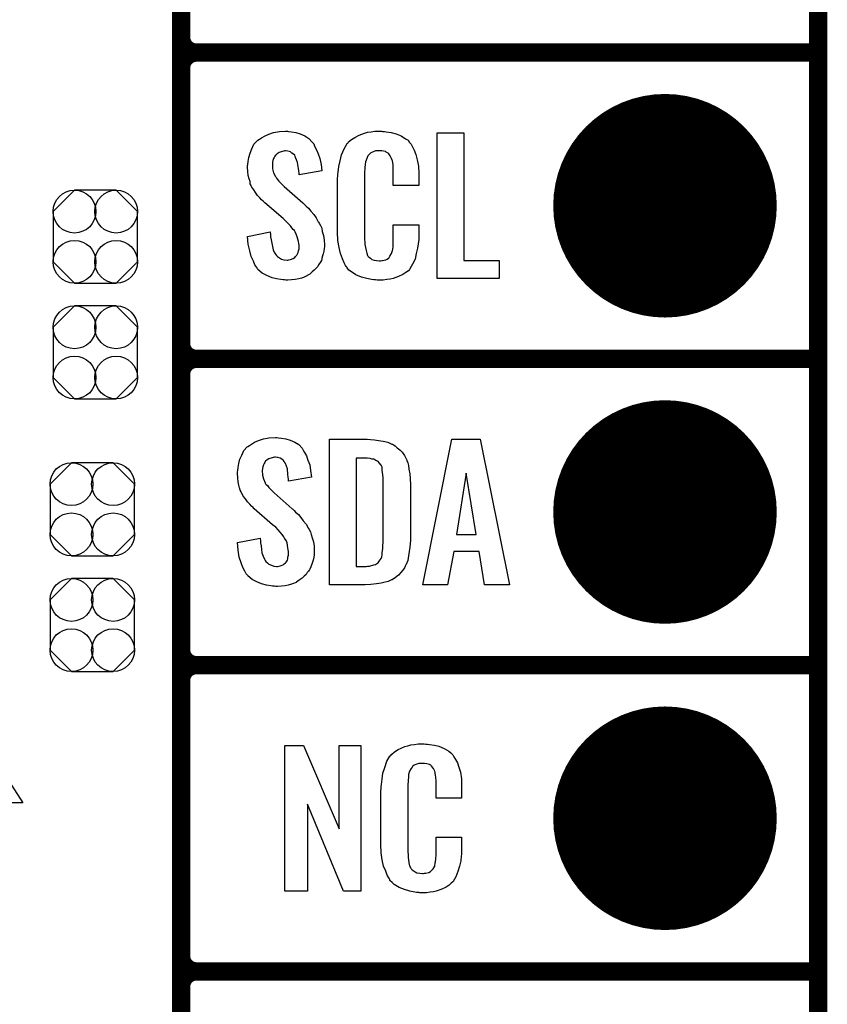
# Model space of a CAD drawing. Extents: x -0.07 to 0.95, y -0.15 to 1.54.
# Tile 6 of 23: x 0.69 to 0.95, y 0.04 to 0.36. Entities that reach past the tile are written whole.
import ezdxf

# ---------------------------------------------------------------- set-up
doc = ezdxf.new("R2010")
doc.units = 0
doc.layers.get('0').update_dxf_attribs({"linetype": 'CONTINUOUS'})
for name, color, linetype in [('gko', 6, 'CONTINUOUS'), ('gto', 2, 'CONTINUOUS'), ('gts', 1, 'CONTINUOUS')]:
    doc.layers.add(name, color=color, linetype=linetype)

# ---------------------------------------------------------------- blocks, each defined once
blk = doc.blocks.new('D38')
at = {"const_width": 0.003}
blk.add_lwpolyline([(-0.0015, 0, 1), (0.0015, 0, 1)], format="xyb", close=True, dxfattribs=at)
blk = doc.blocks.new('D67')
blk.add_lwpolyline([(0.0068, 0.0152), (-0.0068, 0.0152), (-0.0138, 0.0082), (-0.0138, -0.0082), (-0.0068, -0.0152), (0.0068, -0.0152), (0.0138, -0.0082), (0.0138, 0.0082)], close=True)
for centre in [(-0.0068, 0.0082), (0.0068, 0.0082), (-0.0068, -0.0082), (0.0068, -0.0082)]:
    blk.add_circle(centre, 0.007)
blk = doc.blocks.new('D48')
at = {"const_width": 0.0365}
blk.add_lwpolyline([(-0.01825, 0, 1), (0.01825, 0, 1)], format="xyb", close=True, dxfattribs=at)

msp = doc.modelspace()

# ---------------------------------------------------------------- linework, layer by layer
at = {"layer": 'gko', "color": 6, "const_width": 0.006}
msp.add_lwpolyline([(0.95, -0.05), (0.95, 1.45)], dxfattribs=at)
at = {"layer": 'gto', "color": 2, "const_width": 0.006}
for points in [[(0.742, -0.022), (0.742, 0.722)], [(0.742, 0.355), (0.742, 0.445)], [(0.742, 0.355), (0.742, 0.355)], [(0.742, 0.355), (0.742, 0.355)], [(0.747, 0.35), (0.747, 0.35)], [(0.747, 0.35), (0.747, 0.35)], [(0.747, 0.35), (0.747, 0.35)], [(0.747, 0.35), (0.747, 0.35)], [(0.747, 0.35), (0.95, 0.35)], [(0.747, 0.35), (0.95, 0.35)], [(0.742, 0.255), (0.742, 0.345)], [(0.742, 0.255), (0.742, 0.255)], [(0.742, 0.255), (0.742, 0.255)], [(0.747, 0.25), (0.747, 0.25)], [(0.747, 0.25), (0.747, 0.25)], [(0.747, 0.25), (0.747, 0.25)], [(0.747, 0.25), (0.747, 0.25)], [(0.747, 0.25), (0.95, 0.25)], [(0.747, 0.25), (0.95, 0.25)], [(0.742, 0.155), (0.742, 0.245)], [(0.742, 0.155), (0.742, 0.155)], [(0.742, 0.155), (0.742, 0.155)], [(0.747, 0.15), (0.747, 0.15)], [(0.747, 0.15), (0.747, 0.15)], [(0.747, 0.15), (0.747, 0.15)], [(0.747, 0.15), (0.747, 0.15)], [(0.747, 0.15), (0.95, 0.15)], [(0.747, 0.15), (0.95, 0.15)], [(0.742, 0.055), (0.742, 0.145)], [(0.742, 0.055), (0.742, 0.055)], [(0.742, 0.055), (0.742, 0.055)], [(0.747, 0.05), (0.747, 0.05)], [(0.747, 0.05), (0.747, 0.05)], [(0.747, 0.05), (0.747, 0.05)], [(0.747, 0.05), (0.747, 0.05)], [(0.747, 0.05), (0.95, 0.05)], [(0.747, 0.05), (0.95, 0.05)]]:
    msp.add_lwpolyline(points, dxfattribs=at)
for points in [[(0.742, 0.355, 0.414214), (0.747, 0.35)], [(0.747, 0.35, 0.414214), (0.742, 0.345)], [(0.747, 0.35, 0.414214), (0.742, 0.345)], [(0.742, 0.255, 0.414214), (0.747, 0.25)], [(0.747, 0.25, 0.414214), (0.742, 0.245)], [(0.747, 0.25, 0.414214), (0.742, 0.245)], [(0.742, 0.155, 0.414214), (0.747, 0.15)], [(0.747, 0.15, 0.414214), (0.742, 0.145)], [(0.747, 0.15, 0.414214), (0.742, 0.145)], [(0.742, 0.055, 0.414214), (0.747, 0.05)], [(0.747, 0.05, 0.414214), (0.742, 0.045)], [(0.747, 0.05, 0.414214), (0.742, 0.045)]]:
    msp.add_lwpolyline(points, format="xyb", dxfattribs=at)
at = {"layer": 'gto', "color": 2}
for points in [[(0.7771, 0.3242), (0.7781, 0.3241), (0.7795, 0.3239), (0.7809, 0.3235), (0.7824, 0.3228), (0.7837, 0.322), (0.7848, 0.3208), (0.7849, 0.3206), (0.7853, 0.3202), (0.7856, 0.3194), (0.7862, 0.3183), (0.7868, 0.3169), (0.7873, 0.3154), (0.7877, 0.3135), (0.788, 0.3114), (0.7805, 0.3101), (0.7805, 0.3103), (0.7805, 0.3107), (0.7804, 0.3114), (0.7803, 0.3122), (0.78, 0.3141), (0.7797, 0.315), (0.7794, 0.3158), (0.7794, 0.3159), (0.7793, 0.3161), (0.7791, 0.3165), (0.7787, 0.3168), (0.7782, 0.3172), (0.7777, 0.3176), (0.7769, 0.3178), (0.7761, 0.3179), (0.7758, 0.3179), (0.7755, 0.3178), (0.775, 0.3177), (0.774, 0.3174), (0.7734, 0.317), (0.773, 0.3166), (0.773, 0.3166), (0.7728, 0.3165), (0.7726, 0.3162), (0.7724, 0.3158), (0.7722, 0.3154), (0.772, 0.3148), (0.7719, 0.3142), (0.7719, 0.3134), (0.7719, 0.3133), (0.7719, 0.313), (0.7719, 0.3126), (0.7719, 0.312), (0.7722, 0.3108), (0.7728, 0.3095), (0.7729, 0.3094), (0.773, 0.3092), (0.7732, 0.309), (0.7735, 0.3086), (0.7739, 0.308), (0.7744, 0.3076), (0.775, 0.3069), (0.7757, 0.3063), (0.7817, 0.301), (0.7818, 0.3009), (0.7822, 0.3005), (0.7828, 0.2999), (0.7836, 0.2992), (0.7844, 0.2982), (0.7853, 0.2971), (0.7861, 0.296), (0.7868, 0.2948), (0.7869, 0.2946), (0.7871, 0.2943), (0.7875, 0.2935), (0.7879, 0.2927), (0.7881, 0.2916), (0.7885, 0.2903), (0.7887, 0.2888), (0.7888, 0.2872), (0.7888, 0.287), (0.7888, 0.2867), (0.7887, 0.286), (0.7886, 0.2852), (0.7884, 0.2843), (0.7881, 0.2833), (0.7878, 0.2821), (0.7872, 0.2811), (0.7871, 0.281), (0.7869, 0.2807), (0.7866, 0.2802), (0.7861, 0.2796), (0.7855, 0.279), (0.7848, 0.2784), (0.784, 0.2777), (0.783, 0.2771), (0.783, 0.277), (0.7826, 0.2769), (0.782, 0.2766), (0.7813, 0.2764), (0.7804, 0.2761), (0.7793, 0.2759), (0.7781, 0.2758), (0.7769, 0.2757), (0.7762, 0.2757), (0.7758, 0.2758), (0.7753, 0.2758), (0.7746, 0.2759), (0.7732, 0.2761), (0.7717, 0.2765), (0.77, 0.2772), (0.7685, 0.278), (0.7671, 0.2792), (0.767, 0.2794), (0.7667, 0.2798), (0.7661, 0.2807), (0.7656, 0.2819), (0.7649, 0.2834), (0.7644, 0.2853), (0.7639, 0.2875), (0.7637, 0.29), (0.7711, 0.2915), (0.7711, 0.2914), (0.7711, 0.2913), (0.7712, 0.2907), (0.7712, 0.2899), (0.7714, 0.2889), (0.7716, 0.2878), (0.7718, 0.2867), (0.7721, 0.2856), (0.7725, 0.2846), (0.7726, 0.2845), (0.7728, 0.2842), (0.7731, 0.2838), (0.7735, 0.2834), (0.7741, 0.283), (0.7748, 0.2826), (0.7756, 0.2823), (0.7766, 0.2822), (0.7769, 0.2822), (0.7772, 0.2823), (0.7777, 0.2824), (0.7786, 0.2828), (0.7791, 0.2831), (0.7794, 0.2834), (0.7795, 0.2835), (0.7796, 0.2836), (0.7798, 0.2839), (0.78, 0.2843), (0.7802, 0.2847), (0.7803, 0.2853), (0.7805, 0.2859), (0.7805, 0.2867), (0.7805, 0.2868), (0.7805, 0.2871), (0.7804, 0.2877), (0.7803, 0.2883), (0.7799, 0.2899), (0.7796, 0.2907), (0.7792, 0.2915), (0.7791, 0.2916), (0.779, 0.2919), (0.7786, 0.2922), (0.7782, 0.2928), (0.7777, 0.2934), (0.777, 0.2942), (0.7762, 0.295), (0.7753, 0.2958), (0.7693, 0.301), (0.7692, 0.3011), (0.7688, 0.3015), (0.7683, 0.3019), (0.7677, 0.3026), (0.767, 0.3033), (0.7663, 0.3043), (0.7657, 0.3052), (0.7651, 0.3061), (0.765, 0.3062), (0.7649, 0.3066), (0.7646, 0.3071), (0.7645, 0.3079), (0.7642, 0.3088), (0.7639, 0.3099), (0.7638, 0.3112), (0.7637, 0.3126), (0.7637, 0.3127), (0.7637, 0.3129), (0.7637, 0.3131), (0.7638, 0.3135), (0.7639, 0.3145), (0.7641, 0.3158), (0.7645, 0.3172), (0.7651, 0.3186), (0.7658, 0.3201), (0.767, 0.3213), (0.7671, 0.3214), (0.7676, 0.3217), (0.7683, 0.3222), (0.7694, 0.3228), (0.7707, 0.3234), (0.7722, 0.3239), (0.7741, 0.3242), (0.7761, 0.3243), (0.7767, 0.3243), (0.7771, 0.3242)], [(0.8078, 0.3242), (0.8084, 0.3242), (0.809, 0.3241), (0.8106, 0.3239), (0.8122, 0.3235), (0.8139, 0.3228), (0.8153, 0.3219), (0.8161, 0.3214), (0.8166, 0.3207), (0.8167, 0.3205), (0.8171, 0.3201), (0.8176, 0.3192), (0.8181, 0.3181), (0.8187, 0.3167), (0.8191, 0.315), (0.8195, 0.3129), (0.8196, 0.3106), (0.8196, 0.3066), (0.8113, 0.3066), (0.8113, 0.3107), (0.8113, 0.3108), (0.8113, 0.3111), (0.8113, 0.3116), (0.8113, 0.3121), (0.8112, 0.3134), (0.8111, 0.3141), (0.811, 0.3146), (0.811, 0.3147), (0.8109, 0.3149), (0.8107, 0.3154), (0.8103, 0.3163), (0.8098, 0.317), (0.8096, 0.3172), (0.8094, 0.3173), (0.809, 0.3175), (0.8087, 0.3177), (0.8081, 0.3178), (0.8075, 0.3179), (0.8064, 0.3179), (0.806, 0.3179), (0.8055, 0.3179), (0.8045, 0.3175), (0.804, 0.3173), (0.8036, 0.3169), (0.8034, 0.3167), (0.803, 0.3163), (0.8026, 0.3154), (0.8022, 0.3143), (0.8022, 0.3142), (0.8022, 0.3141), (0.8021, 0.3137), (0.8021, 0.3132), (0.802, 0.3127), (0.802, 0.3119), (0.8019, 0.3111), (0.8019, 0.3102), (0.8019, 0.2895), (0.8019, 0.2894), (0.8019, 0.2889), (0.802, 0.2882), (0.802, 0.2873), (0.8024, 0.2854), (0.8026, 0.2845), (0.8029, 0.2837), (0.803, 0.2836), (0.8031, 0.2834), (0.8034, 0.2832), (0.8038, 0.2829), (0.8043, 0.2825), (0.805, 0.2822), (0.8058, 0.2821), (0.8067, 0.282), (0.8071, 0.282), (0.8075, 0.2821), (0.8078, 0.2821), (0.8089, 0.2823), (0.8093, 0.2826), (0.8097, 0.2829), (0.8098, 0.2829), (0.8099, 0.2831), (0.8102, 0.2835), (0.8107, 0.2844), (0.811, 0.2854), (0.811, 0.2855), (0.8111, 0.2857), (0.8111, 0.286), (0.8112, 0.2865), (0.8112, 0.287), (0.8113, 0.2878), (0.8113, 0.2886), (0.8113, 0.2895), (0.8113, 0.2938), (0.8196, 0.2938), (0.8196, 0.29), (0.8196, 0.2899), (0.8196, 0.2897), (0.8196, 0.2894), (0.8196, 0.2889), (0.8195, 0.2883), (0.8194, 0.2876), (0.8192, 0.2861), (0.8188, 0.2844), (0.8184, 0.2826), (0.8176, 0.2809), (0.8167, 0.2794), (0.8166, 0.2792), (0.8162, 0.2788), (0.8154, 0.2782), (0.8144, 0.2775), (0.813, 0.2769), (0.8113, 0.2762), (0.8103, 0.276), (0.8092, 0.2759), (0.808, 0.2757), (0.806, 0.2757), (0.8055, 0.2758), (0.8049, 0.2758), (0.8042, 0.2759), (0.8027, 0.2762), (0.8009, 0.2767), (0.7991, 0.2774), (0.7976, 0.2784), (0.7968, 0.279), (0.7962, 0.2797), (0.7962, 0.2798), (0.7961, 0.2799), (0.7959, 0.2802), (0.7957, 0.2805), (0.7953, 0.2814), (0.7947, 0.2827), (0.7941, 0.2844), (0.7936, 0.2864), (0.7932, 0.2887), (0.7931, 0.2914), (0.7931, 0.3083), (0.7931, 0.3084), (0.7931, 0.3087), (0.7931, 0.3091), (0.7932, 0.3096), (0.7932, 0.3103), (0.7933, 0.311), (0.7935, 0.3128), (0.7939, 0.3147), (0.7944, 0.3166), (0.7952, 0.3186), (0.7962, 0.3203), (0.7962, 0.3203), (0.7964, 0.3204), (0.7967, 0.3209), (0.7976, 0.3216), (0.7987, 0.3223), (0.8001, 0.323), (0.801, 0.3234), (0.8019, 0.3237), (0.8029, 0.324), (0.8041, 0.3241), (0.8053, 0.3243), (0.8074, 0.3243), (0.8078, 0.3242)], [(0.8343, 0.2821), (0.8459, 0.2821), (0.8459, 0.2762), (0.8256, 0.2762), (0.8256, 0.3238), (0.8343, 0.3238), (0.8343, 0.2821)], [(0.7738, 0.2242), (0.7748, 0.2241), (0.7762, 0.2239), (0.7776, 0.2235), (0.7791, 0.2228), (0.7804, 0.222), (0.7815, 0.2208), (0.7816, 0.2206), (0.7819, 0.2202), (0.7823, 0.2194), (0.7829, 0.2183), (0.7834, 0.2169), (0.784, 0.2154), (0.7843, 0.2135), (0.7846, 0.2114), (0.7771, 0.2101), (0.7771, 0.2103), (0.7771, 0.2107), (0.777, 0.2114), (0.7769, 0.2122), (0.7767, 0.2141), (0.7764, 0.215), (0.7761, 0.2158), (0.7761, 0.2159), (0.7759, 0.2161), (0.7757, 0.2165), (0.7754, 0.2168), (0.7749, 0.2172), (0.7744, 0.2176), (0.7736, 0.2178), (0.7728, 0.2179), (0.7725, 0.2179), (0.7721, 0.2178), (0.7717, 0.2177), (0.7707, 0.2174), (0.7701, 0.217), (0.7696, 0.2166), (0.7696, 0.2166), (0.7695, 0.2165), (0.7693, 0.2162), (0.7691, 0.2158), (0.7689, 0.2154), (0.7687, 0.2148), (0.7686, 0.2142), (0.7685, 0.2134), (0.7685, 0.2133), (0.7685, 0.213), (0.7686, 0.2126), (0.7686, 0.212), (0.7689, 0.2108), (0.7695, 0.2095), (0.7695, 0.2094), (0.7696, 0.2092), (0.7698, 0.209), (0.7702, 0.2086), (0.7706, 0.208), (0.7711, 0.2076), (0.7717, 0.2069), (0.7724, 0.2063), (0.7783, 0.201), (0.7785, 0.2009), (0.7789, 0.2005), (0.7794, 0.1999), (0.7803, 0.1992), (0.7811, 0.1982), (0.7819, 0.1971), (0.7828, 0.196), (0.7835, 0.1948), (0.7836, 0.1946), (0.7838, 0.1943), (0.7842, 0.1935), (0.7845, 0.1927), (0.7848, 0.1916), (0.7852, 0.1903), (0.7854, 0.1888), (0.7855, 0.1872), (0.7855, 0.187), (0.7855, 0.1867), (0.7854, 0.186), (0.7853, 0.1852), (0.7851, 0.1843), (0.7848, 0.1833), (0.7844, 0.1821), (0.7839, 0.1811), (0.7838, 0.181), (0.7836, 0.1807), (0.7832, 0.1802), (0.7828, 0.1796), (0.7822, 0.179), (0.7815, 0.1784), (0.7806, 0.1777), (0.7797, 0.1771), (0.7796, 0.177), (0.7793, 0.1769), (0.7787, 0.1766), (0.778, 0.1764), (0.777, 0.1761), (0.776, 0.1759), (0.7748, 0.1758), (0.7735, 0.1757), (0.7729, 0.1757), (0.7725, 0.1758), (0.7719, 0.1758), (0.7713, 0.1759), (0.7699, 0.1761), (0.7683, 0.1765), (0.7667, 0.1772), (0.7652, 0.178), (0.7638, 0.1792), (0.7637, 0.1794), (0.7633, 0.1798), (0.7628, 0.1807), (0.7622, 0.1819), (0.7616, 0.1834), (0.761, 0.1853), (0.7606, 0.1875), (0.7604, 0.19), (0.7678, 0.1915), (0.7678, 0.1914), (0.7678, 0.1913), (0.7679, 0.1907), (0.7679, 0.1899), (0.7681, 0.1889), (0.7682, 0.1878), (0.7684, 0.1867), (0.7688, 0.1856), (0.7692, 0.1846), (0.7693, 0.1845), (0.7695, 0.1842), (0.7697, 0.1838), (0.7702, 0.1834), (0.7707, 0.183), (0.7715, 0.1826), (0.7723, 0.1823), (0.7732, 0.1822), (0.7735, 0.1822), (0.7739, 0.1823), (0.7744, 0.1824), (0.7753, 0.1828), (0.7757, 0.1831), (0.7761, 0.1834), (0.7762, 0.1835), (0.7763, 0.1836), (0.7765, 0.1839), (0.7767, 0.1843), (0.7769, 0.1847), (0.7769, 0.1853), (0.7771, 0.1859), (0.7771, 0.1867), (0.7771, 0.1868), (0.7771, 0.1871), (0.777, 0.1877), (0.7769, 0.1883), (0.7766, 0.1899), (0.7763, 0.1907), (0.7758, 0.1915), (0.7757, 0.1916), (0.7756, 0.1919), (0.7753, 0.1922), (0.7749, 0.1928), (0.7744, 0.1934), (0.7737, 0.1942), (0.7729, 0.195), (0.7719, 0.1958), (0.7659, 0.201), (0.7658, 0.2011), (0.7655, 0.2015), (0.765, 0.2019), (0.7644, 0.2026), (0.7637, 0.2033), (0.763, 0.2043), (0.7623, 0.2052), (0.7618, 0.2061), (0.7617, 0.2062), (0.7616, 0.2066), (0.7613, 0.2071), (0.7611, 0.2079), (0.7609, 0.2088), (0.7606, 0.2099), (0.7605, 0.2112), (0.7604, 0.2126), (0.7604, 0.2127), (0.7604, 0.2129), (0.7604, 0.2131), (0.7605, 0.2135), (0.7606, 0.2145), (0.7608, 0.2158), (0.7612, 0.2172), (0.7618, 0.2186), (0.7625, 0.2201), (0.7636, 0.2213), (0.7638, 0.2214), (0.7643, 0.2217), (0.765, 0.2222), (0.766, 0.2228), (0.7673, 0.2234), (0.7689, 0.2239), (0.7707, 0.2242), (0.7728, 0.2243), (0.7733, 0.2243), (0.7738, 0.2242)], [(0.8038, 0.2237), (0.8051, 0.2236), (0.8065, 0.2234), (0.808, 0.2231), (0.8095, 0.2228), (0.8108, 0.2222), (0.811, 0.2221), (0.8114, 0.2219), (0.8119, 0.2216), (0.8126, 0.221), (0.8134, 0.2203), (0.8142, 0.2195), (0.815, 0.2185), (0.8155, 0.2174), (0.8156, 0.2172), (0.8157, 0.2168), (0.816, 0.2161), (0.8163, 0.2152), (0.8164, 0.214), (0.8167, 0.2125), (0.8168, 0.2108), (0.8169, 0.209), (0.8169, 0.1917), (0.8169, 0.1916), (0.8169, 0.1914), (0.8169, 0.1911), (0.8169, 0.1907), (0.8168, 0.1897), (0.8167, 0.1885), (0.8165, 0.1871), (0.8163, 0.1857), (0.816, 0.1842), (0.8155, 0.1829), (0.8154, 0.1827), (0.8152, 0.1823), (0.8149, 0.1818), (0.8144, 0.181), (0.8138, 0.1802), (0.813, 0.1794), (0.812, 0.1786), (0.8109, 0.1779), (0.8107, 0.1778), (0.8103, 0.1776), (0.8096, 0.1773), (0.8086, 0.1771), (0.8073, 0.1768), (0.8058, 0.1765), (0.804, 0.1763), (0.8021, 0.1762), (0.7905, 0.1762), (0.7905, 0.2238), (0.8028, 0.2238), (0.8038, 0.2237)], [(0.8492, 0.1762), (0.8411, 0.1762), (0.8393, 0.1871), (0.831, 0.1871), (0.829, 0.1762), (0.8209, 0.1762), (0.8304, 0.2238), (0.8397, 0.2238), (0.8492, 0.1762)], [(0.8028, 0.2176), (0.7992, 0.2176), (0.7992, 0.1822), (0.8024, 0.1822), (0.8029, 0.1823), (0.8035, 0.1823), (0.8049, 0.1827), (0.8055, 0.1829), (0.8061, 0.1833), (0.8062, 0.1833), (0.8063, 0.1834), (0.8067, 0.184), (0.8073, 0.1848), (0.8075, 0.1854), (0.8077, 0.186), (0.8077, 0.1861), (0.8077, 0.1864), (0.8077, 0.1868), (0.8078, 0.1873), (0.8079, 0.1881), (0.8079, 0.189), (0.808, 0.1901), (0.808, 0.1913), (0.808, 0.2095), (0.808, 0.2097), (0.808, 0.2101), (0.808, 0.2106), (0.808, 0.2113), (0.8078, 0.2129), (0.8077, 0.2137), (0.8077, 0.2143), (0.8077, 0.2144), (0.8076, 0.2146), (0.8075, 0.2149), (0.8073, 0.2153), (0.8067, 0.2161), (0.8064, 0.2165), (0.8059, 0.2167), (0.8058, 0.2167), (0.8056, 0.2168), (0.8053, 0.217), (0.8049, 0.2172), (0.8043, 0.2173), (0.8037, 0.2175), (0.8028, 0.2176)], [(0.8351, 0.2127), (0.8319, 0.1927), (0.8384, 0.1927), (0.8351, 0.2127)], [(0.8007, 0.0762), (0.795, 0.0762), (0.7833, 0.1046), (0.7833, 0.0762), (0.7759, 0.0762), (0.7759, 0.1238), (0.782, 0.1238), (0.7936, 0.0966), (0.7936, 0.1238), (0.8007, 0.1238), (0.8007, 0.0762)], [(0.8219, 0.1242), (0.8225, 0.1242), (0.8231, 0.1241), (0.8247, 0.1239), (0.8262, 0.1235), (0.8279, 0.1228), (0.8294, 0.1219), (0.8301, 0.1214), (0.8307, 0.1207), (0.8308, 0.1205), (0.8311, 0.1201), (0.8316, 0.1192), (0.8322, 0.1181), (0.8327, 0.1167), (0.8332, 0.115), (0.8336, 0.1129), (0.8336, 0.1106), (0.8336, 0.1066), (0.8253, 0.1066), (0.8253, 0.1107), (0.8253, 0.1108), (0.8253, 0.1111), (0.8253, 0.1116), (0.8253, 0.1121), (0.8252, 0.1134), (0.8251, 0.1141), (0.825, 0.1146), (0.825, 0.1147), (0.825, 0.1149), (0.8248, 0.1154), (0.8244, 0.1163), (0.8238, 0.117), (0.8237, 0.1172), (0.8235, 0.1173), (0.8231, 0.1175), (0.8227, 0.1177), (0.8222, 0.1178), (0.8215, 0.1179), (0.8204, 0.1179), (0.82, 0.1179), (0.8196, 0.1179), (0.8186, 0.1175), (0.8181, 0.1173), (0.8176, 0.1169), (0.8175, 0.1167), (0.8171, 0.1163), (0.8166, 0.1154), (0.8163, 0.1143), (0.8163, 0.1142), (0.8163, 0.1141), (0.8162, 0.1137), (0.8162, 0.1132), (0.8161, 0.1127), (0.8161, 0.1119), (0.816, 0.1111), (0.816, 0.1102), (0.816, 0.0895), (0.816, 0.0894), (0.816, 0.0889), (0.8161, 0.0882), (0.8161, 0.0873), (0.8164, 0.0854), (0.8166, 0.0845), (0.817, 0.0837), (0.8171, 0.0836), (0.8172, 0.0834), (0.8175, 0.0832), (0.8178, 0.0829), (0.8184, 0.0825), (0.819, 0.0822), (0.8199, 0.0821), (0.8208, 0.082), (0.8212, 0.082), (0.8215, 0.0821), (0.8219, 0.0821), (0.8229, 0.0823), (0.8234, 0.0826), (0.8238, 0.0829), (0.8238, 0.0829), (0.8239, 0.0831), (0.8243, 0.0835), (0.8248, 0.0844), (0.825, 0.0854), (0.825, 0.0855), (0.8251, 0.0857), (0.8251, 0.086), (0.8252, 0.0865), (0.8252, 0.087), (0.8253, 0.0878), (0.8253, 0.0886), (0.8253, 0.0895), (0.8253, 0.0938), (0.8336, 0.0938), (0.8336, 0.09), (0.8336, 0.0899), (0.8336, 0.0897), (0.8336, 0.0894), (0.8336, 0.0889), (0.8336, 0.0883), (0.8335, 0.0876), (0.8333, 0.0861), (0.8329, 0.0844), (0.8324, 0.0826), (0.8317, 0.0809), (0.8308, 0.0794), (0.8307, 0.0792), (0.8302, 0.0788), (0.8295, 0.0782), (0.8285, 0.0775), (0.8271, 0.0769), (0.8253, 0.0762), (0.8244, 0.076), (0.8233, 0.0759), (0.8221, 0.0757), (0.82, 0.0757), (0.8196, 0.0758), (0.8189, 0.0758), (0.8183, 0.0759), (0.8167, 0.0762), (0.815, 0.0767), (0.8132, 0.0774), (0.8116, 0.0784), (0.8109, 0.079), (0.8102, 0.0797), (0.8102, 0.0798), (0.8102, 0.0799), (0.81, 0.0802), (0.8098, 0.0805), (0.8093, 0.0814), (0.8088, 0.0827), (0.8081, 0.0844), (0.8077, 0.0864), (0.8073, 0.0887), (0.8072, 0.0914), (0.8072, 0.1083), (0.8072, 0.1084), (0.8072, 0.1087), (0.8072, 0.1091), (0.8073, 0.1096), (0.8073, 0.1103), (0.8074, 0.111), (0.8076, 0.1128), (0.8079, 0.1147), (0.8085, 0.1166), (0.8092, 0.1186), (0.8102, 0.1203), (0.8102, 0.1203), (0.8104, 0.1204), (0.8108, 0.1209), (0.8116, 0.1216), (0.8127, 0.1223), (0.8141, 0.123), (0.8151, 0.1234), (0.816, 0.1237), (0.817, 0.124), (0.8182, 0.1241), (0.8194, 0.1243), (0.8214, 0.1243), (0.8219, 0.1242)], [(0.6837, 0.1154), (0.6903, 0.105), (0.6839, 0.105)]]:
    msp.add_lwpolyline(points, dxfattribs=at)

# ---------------------------------------------------------------- block references
at = {"layer": 'gto'}
for p in [(0.742, 0.355), (0.742, 0.355), (0.742, 0.355), (0.742, 0.355), (0.747, 0.35), (0.747, 0.35), (0.747, 0.35), (0.747, 0.35), (0.747, 0.35), (0.747, 0.35), (0.747, 0.35), (0.747, 0.35), (0.747, 0.35), (0.95, 0.35), (0.95, 0.35), (0.742, 0.345), (0.742, 0.345), (0.742, 0.345), (0.742, 0.255), (0.742, 0.255), (0.742, 0.255), (0.742, 0.255), (0.747, 0.25), (0.747, 0.25), (0.747, 0.25), (0.747, 0.25), (0.747, 0.25), (0.747, 0.25), (0.747, 0.25), (0.747, 0.25), (0.747, 0.25), (0.95, 0.25), (0.95, 0.25), (0.742, 0.245), (0.742, 0.245), (0.742, 0.245), (0.742, 0.155), (0.742, 0.155), (0.742, 0.155), (0.742, 0.155), (0.747, 0.15), (0.747, 0.15), (0.747, 0.15), (0.747, 0.15), (0.747, 0.15), (0.747, 0.15), (0.747, 0.15), (0.747, 0.15), (0.747, 0.15), (0.95, 0.15), (0.95, 0.15), (0.742, 0.145), (0.742, 0.145), (0.742, 0.145), (0.742, 0.055), (0.742, 0.055), (0.742, 0.055), (0.742, 0.055), (0.747, 0.05), (0.747, 0.05), (0.747, 0.05), (0.747, 0.05), (0.747, 0.05), (0.747, 0.05), (0.747, 0.05), (0.747, 0.05), (0.747, 0.05), (0.95, 0.05), (0.95, 0.05), (0.742, 0.045), (0.742, 0.045)]:
    msp.add_blockref('D38', p, dxfattribs=at)
at = {"layer": 'gts'}
for name, p in [('D48', (0.9, 0.3)), ('D67', (0.714, 0.2899)), ('D67', (0.714, 0.2521)), ('D48', (0.9, 0.2)), ('D67', (0.713, 0.2009)), ('D67', (0.713, 0.1631)), ('D48', (0.9, 0.1))]:
    msp.add_blockref(name, p, dxfattribs=at)

doc.saveas('drawing.dxf')
